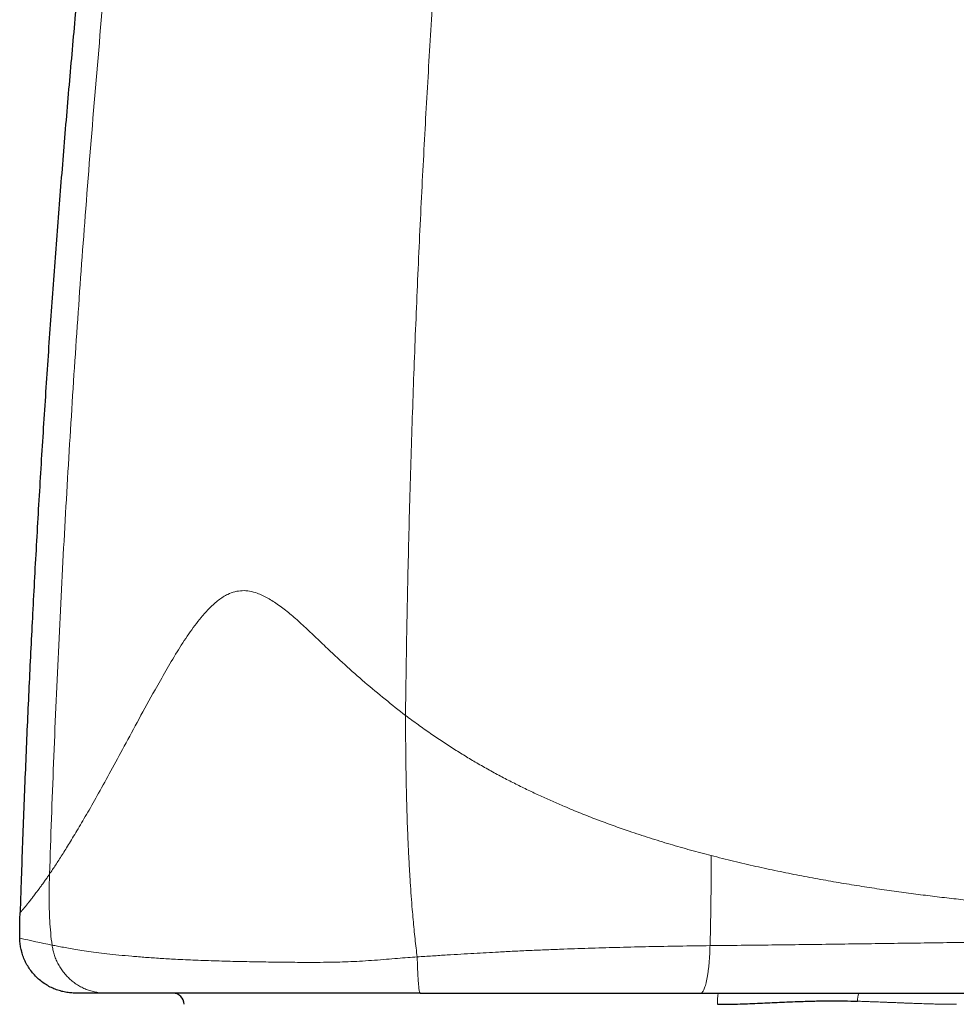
# Model space of a CAD drawing. Header units: millimetres. Extents: x 8 to 578, y 12 to 587.
# Tile 146 of 156: x 473 to 490, y 380 to 398. Entities that reach past the tile are written whole.
import ezdxf

# ---------------------------------------------------------------- set-up
doc = ezdxf.new("R2010")
doc.units = ezdxf.units.MM

msp = doc.modelspace()

# ---------------------------------------------------------------- linework, layer by layer
at = {"color": 7, "linetype": 'Continuous', "lineweight": 30}
msp.add_line((473.37, 381.129), (473.375, 381.105), dxfattribs=at)
at = {"color": 252, "linetype": 'Continuous', "lineweight": 0}
msp.add_line((485.828, 380.354), (485.838, 380.354), dxfattribs=at)
for centre, radius, start, end in [((484.066, 429.385), 49.231, 257.42, 258.1063), ((486.897, 380.203), 1.079, 171.928, 182.574), ((488.797, 380.204), 0.479, 161.7428, 179.3978)]:
    msp.add_arc(centre, radius, start, end, dxfattribs=at)
at = {"color": 7, "linetype": 'Continuous', "lineweight": 30}
msp.add_arc((476.082, 380.154), 0.2, 0, 90, dxfattribs=at)
for points, knots in [([(500.739, 496.933), (500.62, 496.665), (500.303, 495.945), (499.792, 494.769), (499.204, 493.401), (498.618, 492.025), (498.036, 490.64), (497.468, 489.274), (496.914, 487.925), (496.375, 486.595), (495.838, 485.258), (495.304, 483.912), (494.773, 482.558), (494.246, 481.196), (493.722, 479.825), (493.202, 478.447), (492.685, 477.06), (492.175, 475.672), (491.671, 474.285), (491.174, 472.898), (490.681, 471.502), (490.189, 470.089), (489.698, 468.659), (489.208, 467.212), (488.722, 465.755), (488.241, 464.29), (487.768, 462.824), (487.301, 461.357), (486.842, 459.891), (486.388, 458.415), (485.955, 456.984), (485.542, 455.597), (485.148, 454.256), (484.759, 452.908), (484.375, 451.551), (483.994, 450.188), (483.618, 448.816), (483.246, 447.437), (482.874, 446.032), (482.503, 444.603), (482.133, 443.148), (481.767, 441.684), (481.408, 440.212), (481.053, 438.731), (480.704, 437.241), (480.371, 435.783), (480.052, 434.36), (479.748, 432.97), (479.449, 431.573), (479.155, 430.167), (478.867, 428.754), (478.584, 427.333), (478.306, 425.904), (478.035, 424.467), (477.769, 423.022), (477.509, 421.568), (477.255, 420.106), (477.012, 418.665), (476.78, 417.243), (476.558, 415.842), (476.342, 414.433), (476.132, 413.016), (475.935, 411.635), (475.749, 410.291), (475.574, 408.983), (475.404, 407.668), (475.24, 406.347), (475.082, 405.019), (474.929, 403.685), (474.786, 402.381), (474.652, 401.109), (474.527, 399.868), (474.407, 398.621), (474.293, 397.368), (474.183, 396.109), (474.079, 394.845), (473.981, 393.575), (473.887, 392.298), (473.8, 391.016), (473.718, 389.727), (473.642, 388.433), (473.573, 387.157), (473.511, 385.9), (473.455, 384.663), (473.406, 383.419), (473.371, 382.462), (473.354, 381.918), (473.35, 381.792)], [0, 0, 0, 0, 0.007375, 0.019821, 0.032322, 0.04488, 0.057494, 0.070165, 0.082166, 0.094218, 0.106323, 0.118481, 0.130693, 0.142958, 0.155278, 0.167654, 0.180084, 0.192571, 0.204891, 0.217265, 0.229696, 0.242183, 0.254955, 0.267787, 0.28068, 0.293633, 0.306649, 0.319492, 0.332396, 0.345362, 0.35839, 0.370075, 0.38181, 0.393597, 0.405435, 0.417325, 0.429268, 0.441264, 0.453314, 0.465863, 0.478472, 0.49114, 0.503868, 0.516658, 0.529509, 0.542423, 0.554316, 0.566263, 0.578264, 0.59032, 0.602432, 0.614599, 0.626824, 0.639106, 0.651446, 0.663845, 0.676303, 0.688822, 0.700681, 0.712594, 0.724564, 0.736589, 0.748671, 0.759705, 0.770787, 0.781917, 0.793096, 0.804325, 0.815604, 0.826934, 0.837365, 0.84784, 0.858359, 0.868922, 0.879531, 0.890185, 0.900885, 0.911632, 0.922426, 0.933268, 0.944158, 0.955097, 0.965456, 0.975859, 0.986308, 0.996802, 1, 1, 1, 1]), ([(473.343, 381.337), (473.343, 381.388), (473.342, 381.49), (473.345, 381.641), (473.348, 381.742), (473.35, 381.792)], [0, 0, 0, 0, 0.338491, 0.671158, 1, 1, 1, 1]), ([(474.343, 380.354), (474.313, 380.355), (474.253, 380.356), (474.162, 380.369), (474.069, 380.391), (473.977, 380.422), (473.887, 380.462), (473.8, 380.512), (473.717, 380.572), (473.641, 380.64), (473.572, 380.715), (473.511, 380.796), (473.459, 380.882), (473.417, 380.972), (473.385, 381.064), (473.362, 381.155), (473.347, 381.246), (473.345, 381.307), (473.343, 381.337)], [0, 0, 0, 0, 0.057399, 0.116687, 0.177696, 0.240218, 0.304005, 0.368775, 0.434217, 0.5, 0.565783, 0.631225, 0.695995, 0.759782, 0.822304, 0.883313, 0.942601, 1, 1, 1, 1]), ([(474.881, 380.354), (474.853, 380.354), (474.796, 380.354), (474.721, 380.354), (474.651, 380.354), (474.597, 380.354), (474.554, 380.354), (474.521, 380.354), (474.491, 380.354), (474.464, 380.354), (474.435, 380.354), (474.405, 380.354), (474.377, 380.354), (474.358, 380.354), (474.345, 380.354), (474.344, 380.354), (474.343, 380.354)], [0, 0, 0, 0, 0.075479, 0.152002, 0.229606, 0.308327, 0.358397, 0.40893, 0.459934, 0.510642, 0.558878, 0.645564, 0.732988, 0.82118, 0.910174, 1, 1, 1, 1]), ([(480.502, 380.354), (480.444, 380.354), (480.333, 380.354), (480.173, 380.354), (480.022, 380.354), (479.872, 380.354), (479.721, 380.354), (479.573, 380.354), (479.433, 380.354), (479.296, 380.354), (479.157, 380.354), (479.021, 380.354), (478.89, 380.354), (478.761, 380.354), (478.626, 380.354), (478.438, 380.354), (478.207, 380.354), (477.943, 380.354), (477.693, 380.354), (477.454, 380.354), (477.228, 380.354), (477.015, 380.354), (476.807, 380.354), (476.604, 380.354), (476.407, 380.354), (476.219, 380.354), (476.042, 380.354), (475.875, 380.354), (475.72, 380.354), (475.597, 380.354), (475.499, 380.354), (475.421, 380.354), (475.346, 380.354), (475.273, 380.354), (475.205, 380.354), (475.133, 380.354), (475.055, 380.354), (474.967, 380.354), (474.911, 380.354), (474.881, 380.354)], [0, 0, 0, 0, 0.019737, 0.037847, 0.05435, 0.071408, 0.089632, 0.107149, 0.124045, 0.140823, 0.158531, 0.177195, 0.194273, 0.210619, 0.229082, 0.249666, 0.288008, 0.325396, 0.361861, 0.397437, 0.432161, 0.466073, 0.499214, 0.534943, 0.5706, 0.606244, 0.642214, 0.678212, 0.713899, 0.749341, 0.771095, 0.793554, 0.816735, 0.840651, 0.865318, 0.887291, 0.921426, 0.958991, 1, 1, 1, 1]), ([(480.502, 380.354), (480.601, 380.354), (480.8, 380.354), (481.101, 380.354), (481.408, 380.354), (481.721, 380.354), (482.002, 380.354), (482.25, 380.354), (482.464, 380.354), (482.681, 380.354), (482.896, 380.354), (483.106, 380.354), (483.386, 380.354), (483.742, 380.354), (484.178, 380.354), (484.62, 380.354), (485.066, 380.354), (485.364, 380.354), (485.515, 380.354)], [0, 0, 0, 0, 0.058791, 0.118668, 0.179652, 0.241762, 0.305016, 0.34706, 0.389606, 0.43266, 0.476224, 0.518177, 0.557958, 0.644026, 0.73124, 0.819624, 0.909203, 1, 1, 1, 1]), ([(485.515, 380.354), (485.658, 380.354), (485.941, 380.354), (486.362, 380.354), (486.776, 380.354), (487.183, 380.354), (487.582, 380.354), (487.966, 380.354), (488.336, 380.354), (488.692, 380.354), (489.041, 380.354), (489.384, 380.354), (489.631, 380.354), (489.785, 380.354), (489.848, 380.354), (489.911, 380.354), (489.974, 380.354), (490.036, 380.354), (490.099, 380.354), (490.253, 380.354), (490.485, 380.354), (490.791, 380.354), (491.097, 380.354), (491.414, 380.354), (491.74, 380.354), (492.047, 380.354), (492.335, 380.354), (492.605, 380.354), (492.868, 380.354), (493.123, 380.354), (493.372, 380.354), (493.559, 380.354), (493.687, 380.354), (493.758, 380.354), (493.829, 380.354), (493.899, 380.354), (493.969, 380.354), (494.038, 380.354), (494.106, 380.354), (494.222, 380.354), (494.384, 380.354), (494.6, 380.354), (494.822, 380.354), (495.047, 380.354), (495.234, 380.354), (495.384, 380.354), (495.501, 380.354), (495.615, 380.354), (495.725, 380.354), (495.832, 380.354), (495.935, 380.354), (496.047, 380.354), (496.167, 380.354), (496.292, 380.354), (496.411, 380.354), (496.528, 380.354), (496.643, 380.354), (496.755, 380.354), (496.859, 380.354), (496.956, 380.354), (497.045, 380.354), (497.126, 380.354), (497.2, 380.354), (497.257, 380.354), (497.301, 380.354), (497.334, 380.354), (497.365, 380.354), (497.392, 380.354), (497.416, 380.354), (497.438, 380.354), (497.461, 380.354), (497.484, 380.354), (497.499, 380.354), (497.505, 380.354), (497.504, 380.354), (497.503, 380.354)], [0, 0, 0, 0, 0.024733, 0.0491, 0.073106, 0.096755, 0.120053, 0.143005, 0.164334, 0.185364, 0.2061, 0.226549, 0.246715, 0.250542, 0.254359, 0.258165, 0.26196, 0.265744, 0.269518, 0.273281, 0.293788, 0.311833, 0.329632, 0.35051, 0.371059, 0.391288, 0.409088, 0.42665, 0.443983, 0.461095, 0.477994, 0.494691, 0.499719, 0.504734, 0.509735, 0.514725, 0.519702, 0.524667, 0.529621, 0.534564, 0.55003, 0.565401, 0.583589, 0.601678, 0.619685, 0.629967, 0.640178, 0.650322, 0.660402, 0.670422, 0.680387, 0.690301, 0.703856, 0.717333, 0.730743, 0.744099, 0.759244, 0.77448, 0.789824, 0.805294, 0.820907, 0.836678, 0.852625, 0.868764, 0.878585, 0.888435, 0.898316, 0.90823, 0.918182, 0.928175, 0.93821, 0.95673, 0.975425, 0.99431, 1, 1, 1, 1]), ([(485.819, 380.154), (485.878, 380.154), (485.997, 380.155), (486.175, 380.158), (486.353, 380.164), (486.53, 380.172), (486.707, 380.18), (486.883, 380.188), (487.065, 380.196), (487.231, 380.203), (487.379, 380.208), (487.5, 380.211), (487.614, 380.214), (487.728, 380.216), (487.884, 380.217), (488.083, 380.215), (488.239, 380.211), (488.318, 380.209)], [0, 0, 0, 0, 0.069855, 0.139755, 0.209711, 0.27972, 0.349729, 0.419735, 0.48974, 0.567081, 0.618904, 0.667583, 0.713121, 0.756686, 0.805868, 0.902745, 1, 1, 1, 1])]:
    msp.add_open_spline(points, degree=3, knots=knots, dxfattribs=at)
at = {"color": 252, "linetype": 'Continuous', "lineweight": 0}
for points, knots in [([(500.979, 496.775), (500.765, 496.286), (500.34, 495.311), (499.712, 493.851), (499.095, 492.399), (498.489, 490.956), (497.893, 489.52), (497.307, 488.092), (496.713, 486.624), (496.11, 485.116), (495.5, 483.568), (494.901, 482.027), (494.313, 480.494), (493.714, 478.908), (493.104, 477.27), (492.485, 475.58), (491.878, 473.896), (491.283, 472.218), (490.699, 470.545), (490.127, 468.876), (489.565, 467.21), (488.989, 465.469), (488.398, 463.652), (487.794, 461.757), (487.203, 459.864), (486.625, 457.97), (486.059, 456.076), (485.505, 454.18), (484.944, 452.217), (484.378, 450.187), (483.808, 448.086), (483.252, 445.979), (482.708, 443.862), (482.195, 441.801), (481.709, 439.796), (481.25, 437.845), (480.801, 435.883), (480.364, 433.907), (479.939, 431.93), (479.528, 429.951), (479.131, 427.971), (478.745, 425.979), (478.369, 423.96), (478.002, 421.917), (477.647, 419.849), (477.304, 417.77), (476.976, 415.681), (476.661, 413.583), (476.361, 411.476), (476.076, 409.36), (475.806, 407.237), (475.552, 405.107), (475.313, 402.971), (475.09, 400.829), (474.884, 398.682), (474.694, 396.53), (474.526, 394.434), (474.377, 392.396), (474.248, 390.415), (474.132, 388.433), (474.032, 386.449), (473.945, 384.465), (473.899, 383.142), (473.876, 382.481)], [0, 0, 0, 0, 0.0135518, 0.026999, 0.0403451, 0.0535931, 0.0667464, 0.0798083, 0.0927823, 0.1069565, 0.1210334, 0.1350175, 0.1489136, 0.162726, 0.1780488, 0.1932797, 0.2084252, 0.2234918, 0.2384859, 0.2534139, 0.2682824, 0.2830977, 0.2999727, 0.3167963, 0.3335781, 0.3503278, 0.367055, 0.3837692, 0.4004801, 0.4188696, 0.4372794, 0.4557221, 0.4742104, 0.4927569, 0.5096416, 0.5265941, 0.5436249, 0.5607448, 0.5779608, 0.5949615, 0.612051, 0.6292253, 0.6464801, 0.6641653, 0.681925, 0.6997546, 0.7176494, 0.7356049, 0.7536165, 0.7716797, 0.7897902, 0.8079434, 0.8261348, 0.8443601, 0.8626148, 0.8808945, 0.8991944, 0.9159833, 0.9327817, 0.9495861, 0.9663929, 0.9831987, 1, 1, 1, 1]), ([(480.239, 385.317), (480.246, 385.842), (480.261, 386.892), (480.296, 388.468), (480.34, 390.043), (480.394, 391.619), (480.459, 393.196), (480.532, 394.743), (480.614, 396.261), (480.703, 397.75), (480.801, 399.241), (480.908, 400.733), (481.023, 402.227), (481.148, 403.722), (481.282, 405.22), (481.425, 406.72), (481.577, 408.222), (481.737, 409.718), (481.904, 411.207), (482.08, 412.691), (482.264, 414.177), (482.459, 415.676), (482.664, 417.187), (482.88, 418.711), (483.105, 420.239), (483.339, 421.771), (483.582, 423.298), (483.833, 424.82), (484.091, 426.337), (484.359, 427.859), (484.639, 429.396), (484.93, 430.948), (485.233, 432.515), (485.546, 434.087), (485.869, 435.663), (486.203, 437.243), (486.546, 438.826), (486.906, 440.442), (487.283, 442.091), (487.677, 443.772), (488.083, 445.455), (488.499, 447.137), (488.925, 448.819), (489.353, 450.468), (489.782, 452.084), (490.211, 453.665), (490.648, 455.245), (491.094, 456.821), (491.547, 458.394), (492.009, 459.963), (492.478, 461.527), (492.954, 463.086), (493.438, 464.64), (493.925, 466.179), (494.416, 467.702), (494.911, 469.21), (495.41, 470.71), (495.919, 472.212), (496.436, 473.714), (496.961, 475.217), (497.491, 476.711), (498.025, 478.195), (498.561, 479.661), (499.097, 481.107), (499.633, 482.534), (500.172, 483.95), (500.694, 485.305), (501.2, 486.599), (501.688, 487.833), (502.178, 489.057), (502.669, 490.27), (503.162, 491.473), (503.655, 492.665), (504.149, 493.846), (504.479, 494.629), (504.643, 495.019)], [0, 0, 0, 0, 0.01393, 0.027862, 0.041798, 0.05574, 0.069691, 0.083653, 0.09683, 0.110021, 0.123229, 0.136456, 0.149703, 0.162972, 0.176267, 0.189588, 0.202938, 0.216319, 0.229494, 0.242702, 0.255946, 0.269228, 0.282793, 0.296401, 0.310055, 0.323756, 0.337508, 0.351064, 0.364673, 0.378336, 0.392054, 0.406111, 0.420227, 0.434403, 0.448632, 0.46291, 0.477233, 0.491595, 0.506833, 0.522105, 0.537407, 0.552732, 0.568077, 0.583436, 0.597925, 0.612418, 0.626909, 0.641395, 0.655871, 0.670332, 0.684775, 0.699195, 0.713587, 0.727946, 0.742014, 0.756042, 0.770027, 0.783963, 0.7981, 0.812179, 0.826195, 0.840145, 0.854023, 0.86758, 0.88106, 0.894458, 0.90777, 0.91958, 0.931315, 0.942973, 0.954551, 0.966045, 0.977454, 0.988773, 1, 1, 1, 1]), ([(473.876, 382.481), (473.912, 382.533), (473.983, 382.64), (474.1, 382.822), (474.232, 383.032), (474.385, 383.286), (474.559, 383.584), (474.755, 383.93), (474.974, 384.326), (475.214, 384.77), (475.476, 385.257), (475.725, 385.709), (475.952, 386.112), (476.151, 386.449), (476.359, 386.771), (476.555, 387.035), (476.735, 387.237), (476.893, 387.379), (477.044, 387.477), (477.187, 387.531), (477.319, 387.55), (477.454, 387.541), (477.608, 387.499), (477.783, 387.416), (477.976, 387.289), (478.175, 387.134), (478.38, 386.953), (478.592, 386.754), (478.847, 386.507), (479.153, 386.222), (479.508, 385.906), (479.872, 385.605), (480.117, 385.412), (480.239, 385.317)], [0, 0, 0, 0, 0.0404782, 0.0817093, 0.1239757, 0.1676986, 0.2131634, 0.2607005, 0.3105588, 0.362872, 0.4175666, 0.4741173, 0.5102321, 0.5464278, 0.5818909, 0.6158737, 0.6373325, 0.6575302, 0.6763956, 0.6897678, 0.7027393, 0.7156511, 0.7288341, 0.7472661, 0.7669081, 0.787747, 0.8097552, 0.8327888, 0.8564655, 0.8924381, 0.9286972, 0.9646803, 1, 1, 1, 1]), ([(485.703, 382.812), (485.581, 382.844), (485.335, 382.909), (484.968, 383.014), (484.603, 383.126), (484.263, 383.237), (483.95, 383.347), (483.661, 383.454), (483.37, 383.568), (483.105, 383.678), (482.865, 383.782), (482.649, 383.879), (482.431, 383.981), (482.211, 384.089), (481.989, 384.203), (481.765, 384.324), (481.544, 384.448), (481.328, 384.577), (481.115, 384.709), (480.9, 384.848), (480.681, 384.996), (480.46, 385.152), (480.313, 385.262), (480.239, 385.317)], [0, 0, 0, 0, 0.063516, 0.126872, 0.190304, 0.254052, 0.304522, 0.355462, 0.406994, 0.459245, 0.497774, 0.536824, 0.576474, 0.616805, 0.657903, 0.699856, 0.742755, 0.782991, 0.824177, 0.866392, 0.909712, 0.954221, 1, 1, 1, 1]), ([(480.239, 385.317), (480.239, 385.215), (480.241, 385.01), (480.243, 384.701), (480.247, 384.388), (480.252, 384.07), (480.26, 383.747), (480.27, 383.421), (480.282, 383.118), (480.295, 382.839), (480.309, 382.585), (480.324, 382.335), (480.341, 382.091), (480.358, 381.869), (480.375, 381.67), (480.392, 381.494), (480.41, 381.324), (480.428, 381.16), (480.442, 381.054), (480.449, 381.001)], [0, 0, 0, 0, 0.069705, 0.140104, 0.211605, 0.284346, 0.35824, 0.433015, 0.508247, 0.567209, 0.625841, 0.683843, 0.740915, 0.796769, 0.839628, 0.881461, 0.922176, 0.961703, 1, 1, 1, 1]), ([(485.683, 381.202), (485.685, 381.27), (485.689, 381.406), (485.693, 381.612), (485.697, 381.818), (485.7, 382.045), (485.702, 382.29), (485.703, 382.553), (485.703, 382.726), (485.703, 382.812)], [0, 0, 0, 0, 0.1277108, 0.2563422, 0.3847084, 0.5118173, 0.6781794, 0.8405516, 1, 1, 1, 1]), ([(498.496, 381.58), (498.495, 381.58), (498.494, 381.581), (498.485, 381.581), (498.469, 381.581), (498.445, 381.582), (498.414, 381.582), (498.375, 381.583), (498.329, 381.584), (498.276, 381.585), (498.216, 381.586), (498.149, 381.588), (498.073, 381.589), (497.988, 381.591), (497.894, 381.593), (497.792, 381.595), (497.682, 381.597), (497.562, 381.6), (497.433, 381.602), (497.294, 381.605), (497.145, 381.609), (496.993, 381.613), (496.84, 381.617), (496.685, 381.621), (496.523, 381.625), (496.354, 381.631), (496.176, 381.636), (495.991, 381.642), (495.798, 381.649), (495.596, 381.656), (495.387, 381.664), (495.17, 381.672), (494.945, 381.681), (494.713, 381.691), (494.476, 381.702), (494.233, 381.714), (493.985, 381.726), (493.73, 381.74), (493.453, 381.756), (493.15, 381.774), (492.822, 381.796), (492.485, 381.819), (492.14, 381.845), (491.786, 381.873), (491.442, 381.902), (491.108, 381.932), (490.787, 381.962), (490.459, 381.995), (490.125, 382.031), (489.788, 382.07), (489.447, 382.112), (489.103, 382.158), (488.753, 382.207), (488.395, 382.261), (488.029, 382.321), (487.655, 382.386), (487.276, 382.457), (486.891, 382.534), (486.5, 382.619), (486.103, 382.71), (485.837, 382.778), (485.703, 382.812)], [0, 0, 0, 0, 0.015146, 0.030339, 0.045586, 0.060896, 0.076279, 0.091747, 0.107313, 0.121681, 0.136157, 0.150756, 0.165492, 0.180383, 0.195445, 0.210287, 0.225293, 0.240462, 0.255794, 0.27129, 0.286951, 0.30278, 0.316771, 0.330895, 0.345155, 0.359554, 0.374097, 0.388788, 0.403632, 0.418635, 0.433845, 0.449207, 0.464726, 0.480407, 0.496257, 0.511992, 0.527897, 0.543976, 0.560233, 0.579821, 0.599669, 0.619781, 0.640161, 0.660811, 0.681733, 0.69985, 0.71818, 0.736731, 0.755508, 0.774517, 0.79342, 0.812559, 0.831941, 0.851573, 0.871873, 0.892454, 0.913328, 0.934506, 0.956001, 0.977828, 1, 1, 1, 1]), ([(473.874, 382.481), (473.869, 382.473), (473.858, 382.456), (473.84, 382.43), (473.82, 382.401), (473.799, 382.371), (473.777, 382.339), (473.755, 382.309), (473.734, 382.28), (473.714, 382.252), (473.694, 382.224), (473.673, 382.196), (473.653, 382.169), (473.631, 382.14), (473.608, 382.109), (473.584, 382.079), (473.563, 382.051), (473.547, 382.031), (473.536, 382.016), (473.528, 382.007), (473.521, 381.997), (473.514, 381.989), (473.508, 381.981), (473.501, 381.973), (473.491, 381.96), (473.476, 381.942), (473.458, 381.919), (473.44, 381.898), (473.424, 381.878), (473.409, 381.86), (473.399, 381.849), (473.393, 381.842), (473.391, 381.839), (473.388, 381.835), (473.385, 381.832), (473.382, 381.828), (473.379, 381.825), (473.374, 381.82), (473.369, 381.814), (473.364, 381.808), (473.36, 381.803), (473.357, 381.8), (473.354, 381.797), (473.352, 381.795), (473.351, 381.793), (473.35, 381.792), (473.35, 381.792), (473.35, 381.792), (473.35, 381.792), (473.35, 381.792)], [0, 0, 0, 0, 0.0161, 0.034163, 0.054177, 0.076131, 0.100011, 0.125805, 0.147407, 0.170178, 0.194112, 0.219205, 0.244642, 0.268833, 0.303568, 0.336463, 0.367534, 0.396799, 0.409354, 0.421549, 0.433383, 0.444859, 0.455976, 0.466736, 0.477138, 0.511593, 0.548111, 0.5867, 0.627367, 0.664883, 0.70403, 0.713043, 0.72214, 0.731319, 0.743085, 0.754989, 0.766649, 0.778065, 0.807154, 0.834527, 0.860183, 0.884119, 0.906332, 0.926817, 0.944546, 0.960732, 0.975372, 0.988463, 1, 1, 1, 1]), ([(473.876, 382.481), (473.874, 382.413), (473.87, 382.276), (473.868, 382.068), (473.87, 381.858), (473.879, 381.644), (473.895, 381.428), (473.912, 381.284), (473.921, 381.212)], [0, 0, 0, 0, 0.160598, 0.323222, 0.48888, 0.657552, 0.828405, 1, 1, 1, 1]), ([(485.683, 381.202), (486.053, 381.206), (486.791, 381.214), (487.889, 381.228), (488.977, 381.243), (489.983, 381.257), (490.909, 381.271), (491.756, 381.284), (492.591, 381.298), (493.408, 381.311), (494.157, 381.323), (494.836, 381.333), (495.442, 381.343), (495.963, 381.351), (496.405, 381.358), (496.774, 381.363), (497.112, 381.368), (497.415, 381.373), (497.681, 381.377), (497.91, 381.38), (498.103, 381.383), (498.272, 381.386), (498.404, 381.388), (498.481, 381.389), (498.51, 381.389), (498.503, 381.389), (498.502, 381.389)], [0, 0, 0, 0, 0.059401, 0.118765, 0.178183, 0.237783, 0.285851, 0.334408, 0.383408, 0.432858, 0.482826, 0.524986, 0.567561, 0.610391, 0.642605, 0.674854, 0.707118, 0.739396, 0.771844, 0.804476, 0.837096, 0.8695, 0.912362, 0.954944, 0.997069, 1, 1, 1, 1]), ([(473.921, 381.212), (473.953, 381.206), (474.017, 381.193), (474.125, 381.173), (474.244, 381.15), (474.379, 381.127), (474.532, 381.104), (474.705, 381.08), (474.899, 381.056), (475.113, 381.034), (475.344, 381.013), (475.591, 380.993), (475.851, 380.975), (476.147, 380.958), (476.482, 380.943), (476.858, 380.929), (477.248, 380.919), (477.577, 380.913), (477.836, 380.909), (478.023, 380.907), (478.211, 380.905), (478.405, 380.903), (478.609, 380.903), (478.83, 380.905), (479.048, 380.909), (479.264, 380.916), (479.472, 380.927), (479.684, 380.941), (479.892, 380.958), (480.09, 380.974), (480.274, 380.989), (480.392, 380.997), (480.449, 381.001)], [0, 0, 0, 0, 0.038058, 0.077177, 0.11712, 0.157674, 0.198659, 0.239937, 0.281431, 0.323054, 0.364691, 0.406215, 0.447493, 0.488384, 0.539402, 0.59011, 0.64062, 0.691007, 0.713603, 0.736184, 0.758801, 0.781772, 0.805496, 0.830398, 0.85694, 0.878377, 0.900584, 0.922859, 0.944482, 0.964511, 0.982922, 1, 1, 1, 1]), ([(473.921, 381.212), (473.926, 381.185), (473.935, 381.129), (473.957, 381.047), (473.986, 380.965), (474.024, 380.884), (474.068, 380.806), (474.12, 380.732), (474.18, 380.662), (474.245, 380.598), (474.316, 380.54), (474.392, 380.49), (474.471, 380.447), (474.552, 380.412), (474.635, 380.386), (474.718, 380.367), (474.8, 380.356), (474.854, 380.355), (474.881, 380.354)], [0, 0, 0, 0, 0.058172, 0.117964, 0.179217, 0.241745, 0.305332, 0.369736, 0.434698, 0.499944, 0.565192, 0.630161, 0.694575, 0.758174, 0.820718, 0.881991, 0.941804, 1, 1, 1, 1]), ([(480.449, 381.001), (480.54, 381.007), (480.718, 381.019), (480.978, 381.035), (481.226, 381.05), (481.459, 381.064), (481.684, 381.077), (481.876, 381.087), (482.041, 381.096), (482.18, 381.103), (482.321, 381.11), (482.466, 381.116), (482.613, 381.123), (482.764, 381.129), (482.917, 381.135), (483.185, 381.145), (483.571, 381.158), (484.077, 381.172), (484.598, 381.185), (485.135, 381.195), (485.498, 381.199), (485.683, 381.202)], [0, 0, 0, 0, 0.052305, 0.101967, 0.149029, 0.193535, 0.235531, 0.277419, 0.303222, 0.329599, 0.356547, 0.384068, 0.41216, 0.440825, 0.470067, 0.499889, 0.59401, 0.690661, 0.790206, 0.89312, 1, 1, 1, 1]), ([(485.515, 380.354), (485.519, 380.355), (485.529, 380.356), (485.543, 380.367), (485.558, 380.385), (485.572, 380.411), (485.586, 380.445), (485.6, 380.487), (485.613, 380.537), (485.626, 380.594), (485.637, 380.657), (485.648, 380.726), (485.657, 380.8), (485.665, 380.877), (485.671, 380.957), (485.677, 381.038), (485.681, 381.12), (485.682, 381.175), (485.683, 381.202)], [0, 0, 0, 0, 0.058242, 0.118081, 0.179363, 0.241899, 0.305478, 0.36986, 0.434791, 0.499999, 0.565207, 0.630137, 0.69452, 0.758099, 0.820636, 0.881918, 0.941758, 1, 1, 1, 1]), ([(480.449, 381.001), (480.449, 380.972), (480.451, 380.911), (480.454, 380.825), (480.457, 380.743), (480.461, 380.665), (480.465, 380.594), (480.47, 380.53), (480.475, 380.475), (480.48, 380.431), (480.486, 380.396), (480.491, 380.372), (480.497, 380.357), (480.501, 380.355), (480.502, 380.354)], [0, 0, 0, 0, 0.079452, 0.160943, 0.244142, 0.328669, 0.414105, 0.500004, 0.585902, 0.671338, 0.755864, 0.839061, 0.92055, 1, 1, 1, 1]), ([(488.318, 380.209), (488.344, 380.208), (488.397, 380.207), (488.482, 380.204), (488.573, 380.2), (488.672, 380.197), (488.75, 380.194), (488.802, 380.192), (488.828, 380.19), (488.854, 380.189), (488.878, 380.188), (488.901, 380.188), (488.924, 380.187), (488.957, 380.185), (489, 380.184), (489.052, 380.182), (489.099, 380.18), (489.142, 380.178), (489.174, 380.177), (489.197, 380.176), (489.212, 380.175), (489.224, 380.175), (489.234, 380.174), (489.243, 380.174), (489.253, 380.173), (489.263, 380.173), (489.272, 380.173), (489.294, 380.172), (489.338, 380.17), (489.423, 380.167), (489.531, 380.164), (489.647, 380.161), (489.76, 380.158), (489.871, 380.156), (489.981, 380.154), (490.052, 380.154), (490.086, 380.154)], [0, 0, 0, 0, 0.041541, 0.087324, 0.137349, 0.191616, 0.250126, 0.264906, 0.279242, 0.293135, 0.306584, 0.319589, 0.332151, 0.344269, 0.375306, 0.402988, 0.431569, 0.455394, 0.474464, 0.485746, 0.494299, 0.500123, 0.505625, 0.51111, 0.516578, 0.522029, 0.527463, 0.53288, 0.558191, 0.602451, 0.678503, 0.743173, 0.804795, 0.874179, 0.939247, 1, 1, 1, 1])]:
    msp.add_open_spline(points, degree=3, knots=knots, dxfattribs=at)

doc.saveas('drawing.dxf')
